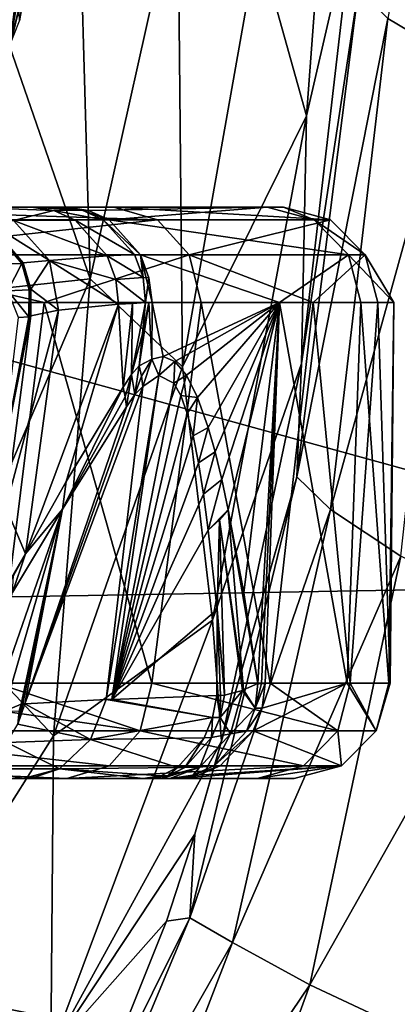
# Model space of a CAD drawing. Header units: millimetres. Extents: x -104 to 104, y -36 to 73.
# Tile 112 of 145: x 20 to 24, y -7 to 3. Entities that reach past the tile are written whole.
import ezdxf

# ---------------------------------------------------------------- set-up
doc = ezdxf.new("R2010")
doc.units = ezdxf.units.MM
doc.header["$LTSCALE"] = 33.374815
for name, color, linetype in [('108', 7, 'CONTINUOUS'), ('111', 7, 'CONTINUOUS'), ('112', 7, 'CONTINUOUS'), ('113', 7, 'CONTINUOUS'), ('12', 7, 'CONTINUOUS'), ('14', 7, 'CONTINUOUS'), ('15', 7, 'CONTINUOUS'), ('151', 7, 'CONTINUOUS'), ('16', 7, 'CONTINUOUS'), ('17', 7, 'CONTINUOUS'), ('18', 7, 'CONTINUOUS'), ('19', 7, 'CONTINUOUS'), ('20', 7, 'CONTINUOUS'), ('22', 7, 'CONTINUOUS'), ('24', 7, 'CONTINUOUS'), ('247', 7, 'CONTINUOUS'), ('249', 7, 'CONTINUOUS'), ('25', 7, 'CONTINUOUS'), ('255', 7, 'CONTINUOUS'), ('26', 7, 'CONTINUOUS'), ('266', 7, 'CONTINUOUS'), ('386', 7, 'CONTINUOUS'), ('68', 7, 'CONTINUOUS'), ('69', 7, 'CONTINUOUS'), ('7', 7, 'CONTINUOUS'), ('70', 7, 'CONTINUOUS'), ('71', 7, 'CONTINUOUS'), ('72', 7, 'CONTINUOUS'), ('73', 7, 'CONTINUOUS'), ('75', 7, 'CONTINUOUS')]:
    doc.layers.add(name, color=color, linetype=linetype)

msp = doc.modelspace()

# ---------------------------------------------------------------- linework, layer by layer
at = {"layer": '108', "color": 7, "linetype": 'CONTINUOUS', "true_color": 0xe6e6e6}
msp.add_3dface([(19.89, -3.999, -30.949), (20.073, -3.922, -31.48), (20.054, -3.998, -31.486), (19.89, -3.999, -30.949)], dxfattribs=at)
at = {"layer": '111', "color": 7, "linetype": 'CONTINUOUS', "true_color": 0xe6e6e6}
for points in [[(20.092, -3.921, -31.536), (20.111, -3.92, -31.591), (20.038, -4.133, -31.615), (20.092, -3.921, -31.536)], [(20.073, -3.922, -31.48), (20.092, -3.921, -31.536), (20.038, -4.133, -31.615), (20.073, -3.922, -31.48)], [(20.054, -3.998, -31.486), (20.073, -3.922, -31.48), (20.038, -4.133, -31.615), (20.054, -3.998, -31.486)]]:
    msp.add_3dface(points, dxfattribs=at)
at = {"layer": '112', "color": 7, "linetype": 'CONTINUOUS', "true_color": 0xe6e6e6}
for points in [[(20.038, -4.133, -31.615), (20.111, -3.92, -31.591), (20.803, -4.293, -33.666), (20.038, -4.133, -31.615)], [(20.111, -3.92, -31.591), (20.966, -3.876, -33.595), (20.803, -4.293, -33.666), (20.111, -3.92, -31.591)], [(20.803, -4.293, -33.666), (20.966, -3.876, -33.595), (22.085, -4.064, -35.427), (20.803, -4.293, -33.666)], [(20.966, -3.876, -33.595), (21.027, -3.873, -33.71), (22.085, -4.064, -35.427), (20.966, -3.876, -33.595)], [(21.027, -3.873, -33.71), (22.131, -3.832, -35.391), (22.085, -4.064, -35.427), (21.027, -3.873, -33.71)], [(19.923, -4.326, -31.653), (20.038, -4.133, -31.615), (20.803, -4.293, -33.666), (19.923, -4.326, -31.653)], [(21.996, -4.278, -35.498), (20.803, -4.293, -33.666), (22.085, -4.064, -35.427), (21.996, -4.278, -35.498)], [(19.595, -4.604, -31.766), (19.923, -4.326, -31.653), (20.478, -4.601, -33.835), (19.595, -4.604, -31.766)], [(20.478, -4.601, -33.835), (19.923, -4.326, -31.653), (20.803, -4.293, -33.666), (20.478, -4.601, -33.835)], [(20.478, -4.601, -33.835), (20.803, -4.293, -33.666), (21.718, -4.59, -35.718), (20.478, -4.601, -33.835)], [(21.718, -4.59, -35.718), (20.803, -4.293, -33.666), (21.996, -4.278, -35.498), (21.718, -4.59, -35.718)], [(20.093, -4.703, -34.053), (19.184, -4.703, -31.908), (19.595, -4.604, -31.766), (20.093, -4.703, -34.053)], [(20.093, -4.703, -34.053), (19.595, -4.604, -31.766), (20.478, -4.601, -33.835), (20.093, -4.703, -34.053)], [(20.17, -4.703, -34.197), (20.093, -4.703, -34.053), (20.478, -4.601, -33.835), (20.17, -4.703, -34.197)], [(21.356, -4.703, -36.006), (20.17, -4.703, -34.197), (20.478, -4.601, -33.835), (21.356, -4.703, -36.006)], [(21.541, -4.675, -35.859), (20.478, -4.601, -33.835), (21.718, -4.59, -35.718), (21.541, -4.675, -35.859)], [(21.356, -4.703, -36.006), (20.478, -4.601, -33.835), (21.541, -4.675, -35.859), (21.356, -4.703, -36.006)]]:
    msp.add_3dface(points, dxfattribs=at)
at = {"layer": '113', "color": 7, "linetype": 'CONTINUOUS', "true_color": 0xe6e6e6}
for points in [[(22.131, -3.832, -35.391), (22.164, -4.062, -35.525), (22.085, -4.064, -35.427), (22.131, -3.832, -35.391)], [(22.131, -3.832, -35.391), (22.17, -3.831, -35.44), (22.164, -4.062, -35.525), (22.131, -3.832, -35.391)], [(22.17, -3.831, -35.44), (22.21, -3.829, -35.489), (22.164, -4.062, -35.525), (22.17, -3.831, -35.44)], [(22.075, -4.275, -35.595), (21.996, -4.278, -35.498), (22.085, -4.064, -35.427), (22.075, -4.275, -35.595)], [(22.164, -4.062, -35.525), (22.075, -4.275, -35.595), (22.085, -4.064, -35.427), (22.164, -4.062, -35.525)], [(21.795, -4.589, -35.816), (21.718, -4.59, -35.718), (21.996, -4.278, -35.498), (21.795, -4.589, -35.816)], [(22.075, -4.275, -35.595), (21.795, -4.589, -35.816), (21.996, -4.278, -35.498), (22.075, -4.275, -35.595)], [(21.617, -4.675, -35.956), (21.541, -4.675, -35.859), (21.718, -4.59, -35.718), (21.617, -4.675, -35.956)], [(21.795, -4.589, -35.816), (21.617, -4.675, -35.956), (21.718, -4.59, -35.718), (21.795, -4.589, -35.816)], [(21.394, -4.703, -36.057), (21.356, -4.703, -36.006), (21.541, -4.675, -35.859), (21.394, -4.703, -36.057)], [(21.431, -4.703, -36.105), (21.394, -4.703, -36.057), (21.541, -4.675, -35.859), (21.431, -4.703, -36.105)], [(21.617, -4.675, -35.956), (21.431, -4.703, -36.105), (21.541, -4.675, -35.859), (21.617, -4.675, -35.956)]]:
    msp.add_3dface(points, dxfattribs=at)
at = {"layer": '12', "color": 7, "linetype": 'CONTINUOUS', "true_color": 0xe6e6e6}
for points in [[(17.465, 1.297, -59.252), (21.048, 1.297, -53.558), (9.992, 1.297, -58.039), (17.465, 1.297, -59.252)], [(9.992, 1.297, -58.039), (21.048, 1.297, -53.558), (13.753, 1.297, -54.278), (9.992, 1.297, -58.039)], [(20.178, 1.297, -33.157), (19.495, 1.297, -31.102), (13.753, 1.297, -34.294), (20.178, 1.297, -33.157)], [(20.332, 1.297, -33.495), (20.178, 1.297, -33.157), (13.753, 1.297, -34.294), (20.332, 1.297, -33.495)], [(20.484, 1.297, -33.812), (20.332, 1.297, -33.495), (13.753, 1.297, -34.294), (20.484, 1.297, -33.812)], [(20.52, 1.297, -33.889), (20.484, 1.297, -33.812), (13.753, 1.297, -34.294), (20.52, 1.297, -33.889)], [(20.552, 1.297, -33.961), (20.52, 1.297, -33.889), (13.753, 1.297, -34.294), (20.552, 1.297, -33.961)], [(16.168, 1.297, -39.032), (20.552, 1.297, -33.961), (13.753, 1.297, -34.294), (16.168, 1.297, -39.032)], [(13.753, 1.297, -54.278), (21.048, 1.297, -53.558), (16.168, 1.297, -49.54), (13.753, 1.297, -54.278)], [(22.66, 1.297, -40.345), (20.552, 1.297, -33.961), (16.168, 1.297, -39.032), (22.66, 1.297, -40.345)], [(17, 1.297, -44.286), (22.66, 1.297, -40.345), (16.168, 1.297, -39.032), (17, 1.297, -44.286)], [(21.048, 1.297, -53.558), (22.831, 1.297, -47.07), (16.168, 1.297, -49.54), (21.048, 1.297, -53.558)], [(16.168, 1.297, -49.54), (22.831, 1.297, -47.07), (17, 1.297, -44.286), (16.168, 1.297, -49.54)], [(22.831, 1.297, -47.07), (22.66, 1.297, -40.345), (17, 1.297, -44.286), (22.831, 1.297, -47.07)]]:
    msp.add_3dface(points, dxfattribs=at)
at = {"layer": '14', "color": 7, "linetype": 'CONTINUOUS', "true_color": 0xe6e6e6}
for points in [[(21.048, 1.297, -53.558), (17.465, 1.297, -59.252), (21.505, 1.163, -53.761), (21.048, 1.297, -53.558)], [(17.465, 1.297, -59.252), (17.844, 1.163, -59.577), (21.505, 1.163, -53.761), (17.465, 1.297, -59.252)], [(20.552, 1.297, -33.961), (22.66, 1.297, -40.345), (20.783, 1.262, -33.846), (20.552, 1.297, -33.961)], [(22.66, 1.297, -40.345), (20.999, 1.162, -33.738), (20.783, 1.262, -33.846), (22.66, 1.297, -40.345)], [(22.66, 1.297, -40.345), (23.153, 1.163, -40.264), (20.999, 1.162, -33.738), (22.66, 1.297, -40.345)], [(22.831, 1.297, -47.07), (21.048, 1.297, -53.558), (23.327, 1.163, -47.134), (22.831, 1.297, -47.07)], [(21.048, 1.297, -53.558), (21.505, 1.163, -53.761), (23.327, 1.163, -47.134), (21.048, 1.297, -53.558)], [(22.66, 1.297, -40.345), (22.831, 1.297, -47.07), (23.153, 1.163, -40.264), (22.66, 1.297, -40.345)], [(22.831, 1.297, -47.07), (23.327, 1.163, -47.134), (23.153, 1.163, -40.264), (22.831, 1.297, -47.07)], [(17.844, 1.163, -59.577), (18.124, 0.796, -59.814), (21.505, 1.163, -53.761), (17.844, 1.163, -59.577)], [(18.124, 0.796, -59.814), (21.841, 0.796, -53.907), (21.505, 1.163, -53.761), (18.124, 0.796, -59.814)], [(23.153, 1.163, -40.264), (23.514, 0.796, -40.201), (20.999, 1.162, -33.738), (23.153, 1.163, -40.264)], [(23.514, 0.796, -40.201), (21.327, 0.795, -33.573), (20.999, 1.162, -33.738), (23.514, 0.796, -40.201)], [(21.505, 1.163, -53.761), (21.841, 0.796, -53.907), (23.327, 1.163, -47.134), (21.505, 1.163, -53.761)], [(21.841, 0.796, -53.907), (23.691, 0.796, -47.178), (23.327, 1.163, -47.134), (21.841, 0.796, -53.907)], [(23.691, 0.796, -47.178), (23.514, 0.796, -40.201), (23.153, 1.163, -40.264), (23.691, 0.796, -47.178)], [(23.327, 1.163, -47.134), (23.691, 0.796, -47.178), (23.153, 1.163, -40.264), (23.327, 1.163, -47.134)], [(21.841, 0.796, -53.907), (18.124, 0.796, -59.814), (20.314, 0.296, -57.066), (21.841, 0.796, -53.907)], [(20.314, 0.296, -57.066), (18.124, 0.796, -59.814), (18.227, 0.296, -59.899), (20.314, 0.296, -57.066)], [(21.965, 0.296, -53.959), (21.841, 0.796, -53.907), (20.314, 0.296, -57.066), (21.965, 0.296, -53.959)], [(21.327, 0.795, -33.573), (23.514, 0.796, -40.201), (22.79, 0.296, -36.762), (21.327, 0.795, -33.573)], [(21.416, 0.553, -33.528), (21.327, 0.795, -33.573), (21.451, 0.296, -33.521), (21.416, 0.553, -33.528)], [(21.451, 0.296, -33.521), (21.327, 0.795, -33.573), (22.79, 0.296, -36.762), (21.451, 0.296, -33.521)], [(23.691, 0.796, -47.178), (21.841, 0.796, -53.907), (23.143, 0.296, -50.643), (23.691, 0.796, -47.178)], [(23.143, 0.296, -50.643), (21.841, 0.796, -53.907), (21.965, 0.296, -53.959), (23.143, 0.296, -50.643)], [(22.79, 0.296, -36.762), (23.514, 0.796, -40.201), (23.645, 0.296, -40.175), (22.79, 0.296, -36.762)], [(23.824, 0.296, -47.191), (23.691, 0.796, -47.178), (23.143, 0.296, -50.643), (23.824, 0.296, -47.191)], [(23.514, 0.796, -40.201), (23.691, 0.796, -47.178), (23.992, 0.296, -43.676), (23.514, 0.796, -40.201)], [(23.645, 0.296, -40.175), (23.514, 0.796, -40.201), (23.992, 0.296, -43.676), (23.645, 0.296, -40.175)], [(23.992, 0.296, -43.676), (23.691, 0.796, -47.178), (23.824, 0.296, -47.191), (23.992, 0.296, -43.676)]]:
    msp.add_3dface(points, dxfattribs=at)
at = {"layer": '15', "color": 7, "linetype": 'CONTINUOUS', "true_color": 0xe6e6e6}
for points in [[(20.484, 1.297, -33.812), (20.52, 1.297, -33.889), (20.715, 1.263, -33.701), (20.484, 1.297, -33.812)], [(20.52, 1.297, -33.889), (20.552, 1.297, -33.961), (20.783, 1.262, -33.846), (20.52, 1.297, -33.889)], [(20.52, 1.297, -33.889), (20.783, 1.262, -33.846), (20.715, 1.263, -33.701), (20.52, 1.297, -33.889)], [(20.783, 1.262, -33.846), (20.999, 1.162, -33.738), (20.715, 1.263, -33.701), (20.783, 1.262, -33.846)], [(20.715, 1.263, -33.701), (20.999, 1.162, -33.738), (20.934, 1.163, -33.596), (20.715, 1.263, -33.701)], [(20.999, 1.162, -33.738), (21.327, 0.795, -33.573), (20.934, 1.163, -33.596), (20.999, 1.162, -33.738)], [(20.934, 1.163, -33.596), (21.327, 0.795, -33.573), (21.265, 0.8, -33.438), (20.934, 1.163, -33.596)], [(21.265, 0.8, -33.438), (21.327, 0.795, -33.573), (21.357, 0.556, -33.395), (21.265, 0.8, -33.438)], [(21.327, 0.795, -33.573), (21.416, 0.553, -33.528), (21.357, 0.556, -33.395), (21.327, 0.795, -33.573)], [(21.357, 0.556, -33.395), (21.416, 0.553, -33.528), (21.381, 0.295, -33.384), (21.357, 0.556, -33.395)], [(21.416, 0.553, -33.528), (21.451, 0.296, -33.521), (21.381, 0.295, -33.384), (21.416, 0.553, -33.528)], [(21.381, 0.295, -33.384), (21.451, 0.296, -33.521), (21.417, 0.295, -33.455), (21.381, 0.295, -33.384)]]:
    msp.add_3dface(points, dxfattribs=at)
at = {"layer": '151', "color": 7, "linetype": 'CONTINUOUS', "true_color": 0xe6e6e6}
msp.add_3dface([(20.055, 3.253, -14.838), (19.934, 6.3, -3.825), (20.147, 3.768, -15.83), (20.055, 3.253, -14.838)], dxfattribs=at)
at = {"layer": '16', "color": 7, "linetype": 'CONTINUOUS', "true_color": 0xe6e6e6}
for points in [[(20.178, 1.297, -33.157), (20.332, 1.297, -33.495), (20.715, 1.263, -33.701), (20.178, 1.297, -33.157)], [(20.178, 1.297, -33.157), (20.715, 1.263, -33.701), (20.417, 1.262, -33.053), (20.178, 1.297, -33.157)], [(20.332, 1.297, -33.495), (20.484, 1.297, -33.812), (20.715, 1.263, -33.701), (20.332, 1.297, -33.495)], [(20.715, 1.263, -33.701), (20.934, 1.163, -33.596), (20.417, 1.262, -33.053), (20.715, 1.263, -33.701)], [(20.417, 1.262, -33.053), (20.934, 1.163, -33.596), (20.642, 1.159, -32.956), (20.417, 1.262, -33.053)], [(20.934, 1.163, -33.596), (21.265, 0.8, -33.438), (20.642, 1.159, -32.956), (20.934, 1.163, -33.596)], [(20.642, 1.159, -32.956), (21.265, 0.8, -33.438), (20.979, 0.784, -32.809), (20.642, 1.159, -32.956)], [(21.265, 0.8, -33.438), (21.357, 0.556, -33.395), (20.979, 0.784, -32.809), (21.265, 0.8, -33.438)], [(20.979, 0.784, -32.809), (21.357, 0.556, -33.395), (21.068, 0.537, -32.77), (20.979, 0.784, -32.809)], [(21.357, 0.556, -33.395), (21.381, 0.295, -33.384), (21.068, 0.537, -32.77), (21.357, 0.556, -33.395)], [(21.381, 0.295, -33.384), (21.095, 0.276, -32.758), (21.068, 0.537, -32.77), (21.381, 0.295, -33.384)], [(21.095, 0.276, -32.758), (21.381, 0.295, -33.384), (21.243, 0.283, -33.084), (21.095, 0.276, -32.758)]]:
    msp.add_3dface(points, dxfattribs=at)
at = {"layer": '17', "color": 7, "linetype": 'CONTINUOUS', "true_color": 0xe6e6e6}
for points in [[(19.495, 1.297, -31.102), (20.178, 1.297, -33.157), (20.417, 1.262, -33.053), (19.495, 1.297, -31.102)], [(19.495, 1.297, -31.102), (20.417, 1.262, -33.053), (19.993, 1.156, -30.987), (19.495, 1.297, -31.102)], [(20.417, 1.262, -33.053), (20.642, 1.159, -32.956), (19.993, 1.156, -30.987), (20.417, 1.262, -33.053)], [(19.993, 1.156, -30.987), (20.37, 0.735, -30.899), (19.727, 1.138, -28.932), (19.993, 1.156, -30.987)], [(19.727, 1.138, -28.932), (20.37, 0.735, -30.899), (20.096, 0.71, -28.903), (19.727, 1.138, -28.932)], [(20.642, 1.159, -32.956), (20.979, 0.784, -32.809), (19.993, 1.156, -30.987), (20.642, 1.159, -32.956)], [(20.979, 0.784, -32.809), (20.37, 0.735, -30.899), (19.993, 1.156, -30.987), (20.979, 0.784, -32.809)], [(20.096, 0.71, -28.903), (20.37, 0.735, -30.899), (20.175, 0.436, -28.897), (20.096, 0.71, -28.903)], [(20.37, 0.735, -30.899), (20.466, 0.214, -30.875), (20.175, 0.436, -28.897), (20.37, 0.735, -30.899)], [(20.979, 0.784, -32.809), (21.068, 0.537, -32.77), (20.37, 0.735, -30.899), (20.979, 0.784, -32.809)], [(21.068, 0.537, -32.77), (21.095, 0.276, -32.758), (20.37, 0.735, -30.899), (21.068, 0.537, -32.77)], [(21.095, 0.276, -32.758), (20.466, 0.214, -30.875), (20.37, 0.735, -30.899), (21.095, 0.276, -32.758)], [(20.466, 0.214, -30.875), (20.175, 0.153, -28.897), (20.175, 0.436, -28.897), (20.466, 0.214, -30.875)]]:
    msp.add_3dface(points, dxfattribs=at)
at = {"layer": '18', "color": 7, "linetype": 'CONTINUOUS', "true_color": 0xe6e6e6}
for points in [[(19.727, 1.138, -28.932), (20.096, 0.71, -28.903), (19.719, 1.136, -28.773), (19.727, 1.138, -28.932)], [(19.719, 1.136, -28.773), (20.096, 0.71, -28.903), (20.087, 0.705, -28.752), (19.719, 1.136, -28.773)], [(20.096, 0.71, -28.903), (20.175, 0.436, -28.897), (20.087, 0.705, -28.752), (20.096, 0.71, -28.903)], [(20.087, 0.705, -28.752), (20.175, 0.436, -28.897), (20.165, 0.43, -28.748), (20.087, 0.705, -28.752)], [(20.162, 0.147, -28.748), (20.165, 0.43, -28.748), (20.168, 0.15, -28.82), (20.162, 0.147, -28.748)], [(20.175, 0.436, -28.897), (20.175, 0.153, -28.897), (20.165, 0.43, -28.748), (20.175, 0.436, -28.897)], [(20.165, 0.43, -28.748), (20.175, 0.153, -28.897), (20.168, 0.15, -28.82), (20.165, 0.43, -28.748)]]:
    msp.add_3dface(points, dxfattribs=at)
at = {"layer": '19', "color": 7, "linetype": 'CONTINUOUS', "true_color": 0xe6e6e6}
for points in [[(19.712, 1.135, -28.612), (19.719, 1.136, -28.773), (20.081, 0.703, -28.598), (19.712, 1.135, -28.612)], [(19.719, 1.136, -28.773), (20.087, 0.705, -28.752), (20.081, 0.703, -28.598), (19.719, 1.136, -28.773)], [(20.081, 0.703, -28.598), (20.087, 0.705, -28.752), (20.159, 0.427, -28.595), (20.081, 0.703, -28.598)], [(20.087, 0.705, -28.752), (20.165, 0.43, -28.748), (20.159, 0.427, -28.595), (20.087, 0.705, -28.752)], [(20.158, 0.145, -28.671), (20.155, 0.143, -28.595), (20.165, 0.43, -28.748), (20.158, 0.145, -28.671)], [(20.165, 0.43, -28.748), (20.155, 0.143, -28.595), (20.159, 0.427, -28.595), (20.165, 0.43, -28.748)], [(20.162, 0.147, -28.748), (20.158, 0.145, -28.671), (20.165, 0.43, -28.748), (20.162, 0.147, -28.748)]]:
    msp.add_3dface(points, dxfattribs=at)
at = {"layer": '20', "color": 7, "linetype": 'CONTINUOUS', "true_color": 0xe6e6e6}
for points in [[(19.712, 1.135, -28.612), (20.081, 0.703, -28.598), (19.857, 0.696, -23.029), (19.712, 1.135, -28.612)], [(19.857, 0.696, -23.029), (20.081, 0.703, -28.598), (19.933, 0.416, -23.02), (19.857, 0.696, -23.029)], [(20.081, 0.703, -28.598), (20.159, 0.427, -28.595), (19.933, 0.416, -23.02), (20.081, 0.703, -28.598)], [(20.159, 0.427, -28.595), (20.155, 0.143, -28.595), (19.933, 0.416, -23.02), (20.159, 0.427, -28.595)], [(20.155, 0.143, -28.595), (20.044, 0.136, -25.859), (19.933, 0.416, -23.02), (20.155, 0.143, -28.595)]]:
    msp.add_3dface(points, dxfattribs=at)
at = {"layer": '22', "color": 7, "linetype": 'CONTINUOUS', "true_color": 0xe6e6e6}
for points in [[(20.175, 0.153, -28.897), (20.466, 0.214, -30.875), (19.913, -1.855, -29.312), (20.175, 0.153, -28.897)], [(19.913, -1.855, -29.312), (20.466, 0.214, -30.875), (20.118, -2.345, -30.476), (19.913, -1.855, -29.312)], [(20.466, 0.214, -30.875), (21.095, 0.276, -32.758), (20.118, -2.345, -30.476), (20.466, 0.214, -30.875)], [(20.118, -2.345, -30.476), (21.095, 0.276, -32.758), (20.548, -1.585, -31.583), (20.118, -2.345, -30.476)], [(20.548, -1.585, -31.583), (21.095, 0.276, -32.758), (21.145, -0.594, -32.903), (20.548, -1.585, -31.583)], [(21.095, 0.276, -32.758), (21.243, 0.283, -33.084), (21.145, -0.594, -32.903), (21.095, 0.276, -32.758)], [(21.145, -0.594, -32.903), (21.243, 0.283, -33.084), (21.235, -0.463, -33.083), (21.145, -0.594, -32.903)], [(21.243, 0.283, -33.084), (21.381, 0.295, -33.384), (21.235, -0.463, -33.083), (21.243, 0.283, -33.084)], [(21.235, -0.463, -33.083), (21.381, 0.295, -33.384), (21.349, -0.036, -33.32), (21.235, -0.463, -33.083)], [(20.175, 0.153, -28.897), (19.858, -1.428, -28.101), (20.168, 0.15, -28.82), (20.175, 0.153, -28.897)], [(19.858, -1.428, -28.101), (20.175, 0.153, -28.897), (19.913, -1.855, -29.312), (19.858, -1.428, -28.101)], [(19.858, -1.428, -28.101), (20.162, 0.147, -28.748), (20.168, 0.15, -28.82), (19.858, -1.428, -28.101)], [(21.314, -0.371, -33.254), (21.235, -0.463, -33.083), (21.349, -0.036, -33.32), (21.314, -0.371, -33.254)], [(19.913, -1.855, -29.312), (20.118, -2.345, -30.476), (19.729, -3.009, -29.281), (19.913, -1.855, -29.312)], [(19.729, -3.009, -29.281), (20.118, -2.345, -30.476), (19.991, -2.574, -30.115), (19.729, -3.009, -29.281)]]:
    msp.add_3dface(points, dxfattribs=at)
at = {"layer": '24', "color": 7, "linetype": 'CONTINUOUS', "true_color": 0xe6e6e6}
for points in [[(20.548, -1.585, -31.583), (21.145, -0.594, -32.903), (20.507, -1.875, -31.56), (20.548, -1.585, -31.583)], [(21.145, -0.594, -32.903), (21.166, -0.697, -32.956), (20.507, -1.875, -31.56), (21.145, -0.594, -32.903)], [(21.166, -0.697, -32.956), (21.18, -0.8, -33.012), (20.507, -1.875, -31.56), (21.166, -0.697, -32.956)], [(20.118, -2.345, -30.476), (20.548, -1.585, -31.583), (20.507, -1.875, -31.56), (20.118, -2.345, -30.476)], [(19.983, -2.752, -30.2), (20.118, -2.345, -30.476), (20.507, -1.875, -31.56), (19.983, -2.752, -30.2)], [(19.991, -2.574, -30.115), (20.118, -2.345, -30.476), (19.983, -2.752, -30.2), (19.991, -2.574, -30.115)]]:
    msp.add_3dface(points, dxfattribs=at)
at = {"layer": '247', "color": 7, "linetype": 'CONTINUOUS', "true_color": 0xe6e6e6}
for points in [[(20.466, 7.127, 41.553), (19.976, 6.762, 45.659), (19.49, 2.901, 41.12), (20.466, 7.127, 41.553)], [(19.955, 2.979, 37.262), (20.466, 7.127, 41.553), (19.49, 2.901, 41.12), (19.955, 2.979, 37.262)], [(20.649, 5.838, 37.262), (20.466, 7.127, 41.553), (19.955, 2.979, 37.262), (20.649, 5.838, 37.262)]]:
    msp.add_3dface(points, dxfattribs=at)
at = {"layer": '249', "color": 7, "linetype": 'CONTINUOUS', "true_color": 0xe6e6e6}
for points in [[(23.521, 8.256, -17.752), (22.56, 4.084, 0.906), (23.073, 2.254, -17.923), (23.521, 8.256, -17.752)], [(23.521, 8.256, -17.752), (23.073, 2.254, -17.923), (23.573, 4.423, -26.081), (23.521, 8.256, -17.752)], [(20.649, 5.838, 37.262), (19.955, 2.979, 37.262), (20.799, 0.543, 19.827), (20.649, 5.838, 37.262)], [(21.722, 4.669, 19.633), (20.649, 5.838, 37.262), (20.799, 0.543, 19.827), (21.722, 4.669, 19.633)], [(21.771, -0.38, 0.931), (21.722, 4.669, 19.633), (20.799, 0.543, 19.827), (21.771, -0.38, 0.931)], [(21.771, -0.38, 0.931), (22.56, 4.084, 0.906), (21.722, 4.669, 19.633), (21.771, -0.38, 0.931)], [(23.573, 4.423, -26.081), (23.073, 2.254, -17.923), (23.02, -0.346, -26.179), (23.573, 4.423, -26.081)], [(22.56, 4.084, 0.906), (21.771, -0.38, 0.931), (23.073, 2.254, -17.923), (22.56, 4.084, 0.906)], [(19.955, 2.979, 37.262), (18.982, 0.348, 37.262), (20.799, 0.543, 19.827), (19.955, 2.979, 37.262)], [(23.073, 2.254, -17.923), (21.771, -0.38, 0.931), (22.086, -3.041, -18.137), (23.073, 2.254, -17.923)], [(23.073, 2.254, -17.923), (22.086, -3.041, -18.137), (23.02, -0.346, -26.179), (23.073, 2.254, -17.923)], [(20.799, 0.543, 19.827), (18.982, 0.348, 37.262), (19.263, -3.04, 20.009), (20.799, 0.543, 19.827)], [(20.413, -4.257, 0.942), (20.799, 0.543, 19.827), (19.263, -3.04, 20.009), (20.413, -4.257, 0.942)], [(20.413, -4.257, 0.942), (21.771, -0.38, 0.931), (20.799, 0.543, 19.827), (20.413, -4.257, 0.942)], [(21.771, -0.38, 0.931), (20.413, -4.257, 0.942), (22.086, -3.041, -18.137), (21.771, -0.38, 0.931)], [(23.02, -0.346, -26.179), (22.086, -3.041, -18.137), (22.18, -4.313, -26.39), (23.02, -0.346, -26.179)], [(18.382, -7.47, 0.942), (20.413, -4.257, 0.942), (19.263, -3.04, 20.009), (18.382, -7.47, 0.942)], [(22.086, -3.041, -18.137), (20.413, -4.257, 0.942), (20.385, -7.573, -18.372), (22.086, -3.041, -18.137)], [(22.086, -3.041, -18.137), (20.385, -7.573, -18.372), (22.18, -4.313, -26.39), (22.086, -3.041, -18.137)], [(20.413, -4.257, 0.942), (18.382, -7.47, 0.942), (20.385, -7.573, -18.372), (20.413, -4.257, 0.942)], [(22.18, -4.313, -26.39), (20.385, -7.573, -18.372), (21.899, -5.288, -26.474), (22.18, -4.313, -26.39)], [(21.899, -5.288, -26.474), (20.385, -7.573, -18.372), (21.601, -6.204, -26.569), (21.899, -5.288, -26.474)], [(21.601, -6.204, -26.569), (20.385, -7.573, -18.372), (20.665, -8.538, -26.913), (21.601, -6.204, -26.569)]]:
    msp.add_3dface(points, dxfattribs=at)
at = {"layer": '25', "color": 7, "linetype": 'CONTINUOUS', "true_color": 0xe6e6e6}
for points in [[(21.235, -0.463, -33.083), (21.314, -0.371, -33.254), (21.268, -0.671, -33.182), (21.235, -0.463, -33.083)], [(21.268, -0.671, -33.182), (21.314, -0.371, -33.254), (21.339, -0.478, -33.298), (21.268, -0.671, -33.182)], [(21.145, -0.594, -32.903), (21.235, -0.463, -33.083), (21.166, -0.697, -32.956), (21.145, -0.594, -32.903)], [(21.235, -0.463, -33.083), (21.18, -0.8, -33.012), (21.166, -0.697, -32.956), (21.235, -0.463, -33.083)], [(21.18, -0.8, -33.012), (21.235, -0.463, -33.083), (21.268, -0.671, -33.182), (21.18, -0.8, -33.012)], [(21.352, -0.589, -33.351), (21.268, -0.671, -33.182), (21.339, -0.478, -33.298), (21.352, -0.589, -33.351)]]:
    msp.add_3dface(points, dxfattribs=at)
at = {"layer": '255', "color": 7, "linetype": 'CONTINUOUS', "true_color": 0xe6e6e6}
for points in [[(24.637, 2.855, -32.659), (24.9, 8.682, -32.819), (23.927, 3.275, -30.471), (24.637, 2.855, -32.659)], [(23.573, 4.423, -26.081), (23.02, -0.346, -26.179), (23.621, 3.594, -28.208), (23.573, 4.423, -26.081)], [(23.02, -0.346, -26.179), (22.973, -1.538, -28.204), (23.621, 3.594, -28.208), (23.02, -0.346, -26.179)], [(22.973, -1.538, -28.204), (23.927, 3.275, -30.471), (23.621, 3.594, -28.208), (22.973, -1.538, -28.204)], [(23.324, -1.878, -30.365), (23.927, 3.275, -30.471), (22.973, -1.538, -28.204), (23.324, -1.878, -30.365)], [(23.324, -1.878, -30.365), (24.637, 2.855, -32.659), (23.927, 3.275, -30.471), (23.324, -1.878, -30.365)], [(24.065, -2.37, -32.496), (24.637, 2.855, -32.659), (23.324, -1.878, -30.365), (24.065, -2.37, -32.496)], [(23.02, -0.346, -26.179), (22.18, -4.313, -26.39), (22.973, -1.538, -28.204), (23.02, -0.346, -26.179)], [(21.899, -5.288, -26.474), (21.845, -6.168, -28.377), (22.973, -1.538, -28.204), (21.899, -5.288, -26.474)], [(21.845, -6.168, -28.377), (23.324, -1.878, -30.365), (22.973, -1.538, -28.204), (21.845, -6.168, -28.377)], [(22.18, -4.313, -26.39), (21.899, -5.288, -26.474), (22.973, -1.538, -28.204), (22.18, -4.313, -26.39)], [(22.297, -6.425, -30.393), (23.324, -1.878, -30.365), (21.845, -6.168, -28.377), (22.297, -6.425, -30.393)], [(22.297, -6.425, -30.393), (24.065, -2.37, -32.496), (23.324, -1.878, -30.365), (22.297, -6.425, -30.393)], [(23.109, -6.872, -32.42), (24.065, -2.37, -32.496), (22.297, -6.425, -30.393), (23.109, -6.872, -32.42)], [(23.109, -6.872, -32.42), (25.313, -2.969, -34.294), (24.065, -2.37, -32.496), (23.109, -6.872, -32.42)], [(24.369, -7.461, -34.175), (25.313, -2.969, -34.294), (23.109, -6.872, -32.42), (24.369, -7.461, -34.175)], [(21.899, -5.288, -26.474), (21.601, -6.204, -26.569), (21.845, -6.168, -28.377), (21.899, -5.288, -26.474)], [(20.665, -8.538, -26.913), (20.19, -10.127, -28.889), (21.845, -6.168, -28.377), (20.665, -8.538, -26.913)], [(20.19, -10.127, -28.889), (22.297, -6.425, -30.393), (21.845, -6.168, -28.377), (20.19, -10.127, -28.889)], [(21.601, -6.204, -26.569), (20.665, -8.538, -26.913), (21.845, -6.168, -28.377), (21.601, -6.204, -26.569)], [(20.818, -10.262, -30.695), (22.297, -6.425, -30.393), (20.19, -10.127, -28.889), (20.818, -10.262, -30.695)], [(20.818, -10.262, -30.695), (23.109, -6.872, -32.42), (22.297, -6.425, -30.393), (20.818, -10.262, -30.695)], [(21.751, -10.613, -32.547), (23.109, -6.872, -32.42), (20.818, -10.262, -30.695), (21.751, -10.613, -32.547)], [(21.751, -10.613, -32.547), (24.369, -7.461, -34.175), (23.109, -6.872, -32.42), (21.751, -10.613, -32.547)]]:
    msp.add_3dface(points, dxfattribs=at)
at = {"layer": '26', "color": 7, "linetype": 'CONTINUOUS', "true_color": 0xe6e6e6}
for points in [[(20.966, -3.876, -33.595), (21.352, -0.589, -33.351), (21.521, -0.473, -33.686), (20.966, -3.876, -33.595)], [(21.027, -3.873, -33.71), (20.966, -3.876, -33.595), (21.521, -0.473, -33.686), (21.027, -3.873, -33.71)], [(21.678, -0.551, -34.014), (21.027, -3.873, -33.71), (21.521, -0.473, -33.686), (21.678, -0.551, -34.014)], [(21.268, -0.671, -33.182), (21.352, -0.589, -33.351), (20.111, -3.92, -31.591), (21.268, -0.671, -33.182)], [(20.111, -3.92, -31.591), (21.352, -0.589, -33.351), (20.966, -3.876, -33.595), (20.111, -3.92, -31.591)], [(21.751, -0.683, -34.175), (21.027, -3.873, -33.71), (21.678, -0.551, -34.014), (21.751, -0.683, -34.175)], [(21.18, -0.8, -33.012), (21.268, -0.671, -33.182), (20.111, -3.92, -31.591), (21.18, -0.8, -33.012)], [(21.817, -0.87, -34.33), (21.027, -3.873, -33.71), (21.751, -0.683, -34.175), (21.817, -0.87, -34.33)], [(20.507, -1.875, -31.56), (21.18, -0.8, -33.012), (20.111, -3.92, -31.591), (20.507, -1.875, -31.56)], [(21.88, -1.105, -34.483), (21.027, -3.873, -33.71), (21.817, -0.87, -34.33), (21.88, -1.105, -34.483)], [(21.938, -1.389, -34.631), (21.027, -3.873, -33.71), (21.88, -1.105, -34.483), (21.938, -1.389, -34.631)], [(21.991, -1.72, -34.777), (21.027, -3.873, -33.71), (21.938, -1.389, -34.631), (21.991, -1.72, -34.777)], [(22.041, -2.096, -34.921), (21.027, -3.873, -33.71), (21.991, -1.72, -34.777), (22.041, -2.096, -34.921)], [(19.983, -2.752, -30.2), (20.507, -1.875, -31.56), (19.695, -4.207, -30.437), (19.983, -2.752, -30.2)], [(19.695, -4.207, -30.437), (20.507, -1.875, -31.56), (19.89, -3.999, -30.949), (19.695, -4.207, -30.437)], [(19.89, -3.999, -30.949), (20.507, -1.875, -31.56), (20.073, -3.922, -31.48), (19.89, -3.999, -30.949)], [(20.073, -3.922, -31.48), (20.507, -1.875, -31.56), (20.092, -3.921, -31.536), (20.073, -3.922, -31.48)], [(20.092, -3.921, -31.536), (20.507, -1.875, -31.56), (20.111, -3.92, -31.591), (20.092, -3.921, -31.536)], [(22.134, -2.93, -35.212), (21.027, -3.873, -33.71), (22.041, -2.096, -34.921), (22.134, -2.93, -35.212)], [(22.131, -3.832, -35.391), (21.027, -3.873, -33.71), (22.134, -2.93, -35.212), (22.131, -3.832, -35.391)], [(22.17, -3.831, -35.44), (22.131, -3.832, -35.391), (22.134, -2.93, -35.212), (22.17, -3.831, -35.44)], [(22.21, -3.829, -35.489), (22.17, -3.831, -35.44), (22.134, -2.93, -35.212), (22.21, -3.829, -35.489)]]:
    msp.add_3dface(points, dxfattribs=at)
at = {"layer": '266', "color": 7, "linetype": 'CONTINUOUS', "true_color": 0xe6e6e6}
for points in [[(28.441, 5.291, -68.079), (28.441, -2.648, -68.042), (0, 5.182, -68.077), (28.441, 5.291, -68.079)], [(0, 5.182, -68.077), (28.441, -2.648, -68.042), (0, -3.142, -68.033), (0, 5.182, -68.077)], [(28.441, -2.648, -68.042), (28.441, -8.825, -67.937), (0, -3.142, -68.033), (28.441, -2.648, -68.042)], [(0, -3.142, -68.033), (28.441, -8.825, -67.937), (0, -9.31, -67.925), (0, -3.142, -68.033)]]:
    msp.add_3dface(points, dxfattribs=at)
at = {"layer": '386', "color": 7, "linetype": 'CONTINUOUS', "true_color": 0xe6e6e6}
for points in [[(20.055, 3.253, -14.838), (20.147, 3.768, -15.83), (19.949, 2.987, -15.196), (20.055, 3.253, -14.838)], [(19.949, 2.987, -15.196), (20.147, 3.768, -15.83), (20.042, 3.512, -16.218), (19.949, 2.987, -15.196)]]:
    msp.add_3dface(points, dxfattribs=at)
at = {"layer": '68', "color": 7, "linetype": 'CONTINUOUS', "true_color": 0xe6e6e6}
for points in [[(20.314, 0.296, -57.066), (18.227, 0.296, -59.899), (19.815, -3.704, -57.827), (20.314, 0.296, -57.066)], [(21.447, -3.704, -55.058), (20.314, 0.296, -57.066), (19.815, -3.704, -57.827), (21.447, -3.704, -55.058)], [(21.965, 0.296, -53.959), (20.314, 0.296, -57.066), (21.447, -3.704, -55.058), (21.965, 0.296, -53.959)], [(21.417, 0.295, -33.455), (21.314, -0.371, -33.254), (21.349, -0.036, -33.32), (21.417, 0.295, -33.455)], [(21.314, -0.371, -33.254), (21.417, 0.295, -33.455), (21.446, -0.302, -33.513), (21.314, -0.371, -33.254)], [(21.381, 0.295, -33.384), (21.417, 0.295, -33.455), (21.349, -0.036, -33.32), (21.381, 0.295, -33.384)], [(21.417, 0.295, -33.455), (21.451, 0.296, -33.521), (21.446, -0.302, -33.513), (21.417, 0.295, -33.455)], [(21.446, -0.302, -33.513), (21.451, 0.296, -33.521), (21.567, -0.273, -33.757), (21.446, -0.302, -33.513)], [(22.693, -3.704, -52.097), (21.965, 0.296, -53.959), (21.447, -3.704, -55.058), (22.693, -3.704, -52.097)], [(21.451, 0.296, -33.521), (22.79, 0.296, -36.762), (21.567, -0.273, -33.757), (21.451, 0.296, -33.521)], [(21.567, -0.273, -33.757), (22.79, 0.296, -36.762), (21.69, -0.326, -34.013), (21.567, -0.273, -33.757)], [(21.69, -0.326, -34.013), (22.79, 0.296, -36.762), (21.81, -0.468, -34.27), (21.69, -0.326, -34.013)], [(21.81, -0.468, -34.27), (22.79, 0.296, -36.762), (21.927, -0.702, -34.528), (21.81, -0.468, -34.27)], [(21.927, -0.702, -34.528), (22.79, 0.296, -36.762), (22.04, -1.018, -34.786), (21.927, -0.702, -34.528)], [(23.143, 0.296, -50.643), (21.965, 0.296, -53.959), (22.693, -3.704, -52.097), (23.143, 0.296, -50.643)], [(22.04, -1.018, -34.786), (22.79, 0.296, -36.762), (22.112, -1.273, -34.955), (22.04, -1.018, -34.786)], [(22.112, -1.273, -34.955), (22.79, 0.296, -36.762), (22.182, -1.563, -35.123), (22.112, -1.273, -34.955)], [(22.182, -1.563, -35.123), (22.79, 0.296, -36.762), (22.25, -1.884, -35.29), (22.182, -1.563, -35.123)], [(22.25, -1.884, -35.29), (22.79, 0.296, -36.762), (22.413, -2.755, -35.704), (22.25, -1.884, -35.29)], [(22.413, -2.755, -35.704), (22.79, 0.296, -36.762), (22.563, -3.707, -36.105), (22.413, -2.755, -35.704)], [(22.563, -3.707, -36.105), (22.79, 0.296, -36.762), (22.6, -3.706, -36.209), (22.563, -3.707, -36.105)], [(22.6, -3.706, -36.209), (22.79, 0.296, -36.762), (22.638, -3.705, -36.317), (22.6, -3.706, -36.209)], [(22.638, -3.705, -36.317), (22.79, 0.296, -36.762), (23.5, -3.704, -39.413), (22.638, -3.705, -36.317)], [(23.533, -3.704, -48.995), (23.143, 0.296, -50.643), (22.693, -3.704, -52.097), (23.533, -3.704, -48.995)], [(22.79, 0.296, -36.762), (23.645, 0.296, -40.175), (23.5, -3.704, -39.413), (22.79, 0.296, -36.762)], [(23.824, 0.296, -47.191), (23.143, 0.296, -50.643), (23.533, -3.704, -48.995), (23.824, 0.296, -47.191)], [(23.5, -3.704, -39.413), (23.645, 0.296, -40.175), (23.94, -3.704, -42.596), (23.5, -3.704, -39.413)], [(23.952, -3.704, -45.809), (23.824, 0.296, -47.191), (23.533, -3.704, -48.995), (23.952, -3.704, -45.809)], [(23.645, 0.296, -40.175), (23.992, 0.296, -43.676), (23.94, -3.704, -42.596), (23.645, 0.296, -40.175)], [(23.992, 0.296, -43.676), (23.824, 0.296, -47.191), (23.952, -3.704, -45.809), (23.992, 0.296, -43.676)], [(23.94, -3.704, -42.596), (23.992, 0.296, -43.676), (23.952, -3.704, -45.809), (23.94, -3.704, -42.596)]]:
    msp.add_3dface(points, dxfattribs=at)
at = {"layer": '69', "color": 7, "linetype": 'CONTINUOUS', "true_color": 0xe6e6e6}
for points in [[(21.339, -0.478, -33.298), (21.314, -0.371, -33.254), (21.446, -0.302, -33.513), (21.339, -0.478, -33.298)], [(21.352, -0.589, -33.351), (21.339, -0.478, -33.298), (21.446, -0.302, -33.513), (21.352, -0.589, -33.351)], [(21.521, -0.473, -33.686), (21.352, -0.589, -33.351), (21.446, -0.302, -33.513), (21.521, -0.473, -33.686)], [(21.521, -0.473, -33.686), (21.446, -0.302, -33.513), (21.567, -0.273, -33.757), (21.521, -0.473, -33.686)], [(21.521, -0.473, -33.686), (21.567, -0.273, -33.757), (21.69, -0.326, -34.013), (21.521, -0.473, -33.686)], [(21.678, -0.551, -34.014), (21.521, -0.473, -33.686), (21.69, -0.326, -34.013), (21.678, -0.551, -34.014)], [(21.678, -0.551, -34.014), (21.69, -0.326, -34.013), (21.81, -0.468, -34.27), (21.678, -0.551, -34.014)], [(21.751, -0.683, -34.175), (21.678, -0.551, -34.014), (21.81, -0.468, -34.27), (21.751, -0.683, -34.175)], [(21.751, -0.683, -34.175), (21.81, -0.468, -34.27), (21.927, -0.702, -34.528), (21.751, -0.683, -34.175)], [(21.817, -0.87, -34.33), (21.751, -0.683, -34.175), (21.927, -0.702, -34.528), (21.817, -0.87, -34.33)], [(21.88, -1.105, -34.483), (21.817, -0.87, -34.33), (21.927, -0.702, -34.528), (21.88, -1.105, -34.483)], [(21.88, -1.105, -34.483), (21.927, -0.702, -34.528), (22.04, -1.018, -34.786), (21.88, -1.105, -34.483)], [(21.938, -1.389, -34.631), (21.88, -1.105, -34.483), (22.04, -1.018, -34.786), (21.938, -1.389, -34.631)], [(21.938, -1.389, -34.631), (22.04, -1.018, -34.786), (22.112, -1.273, -34.955), (21.938, -1.389, -34.631)], [(21.991, -1.72, -34.777), (21.938, -1.389, -34.631), (22.112, -1.273, -34.955), (21.991, -1.72, -34.777)], [(21.991, -1.72, -34.777), (22.112, -1.273, -34.955), (22.182, -1.563, -35.123), (21.991, -1.72, -34.777)], [(22.041, -2.096, -34.921), (21.991, -1.72, -34.777), (22.182, -1.563, -35.123), (22.041, -2.096, -34.921)], [(22.041, -2.096, -34.921), (22.182, -1.563, -35.123), (22.25, -1.884, -35.29), (22.041, -2.096, -34.921)], [(22.041, -2.096, -34.921), (22.25, -1.884, -35.29), (22.158, -1.989, -35.099), (22.041, -2.096, -34.921)]]:
    msp.add_3dface(points, dxfattribs=at)
at = {"layer": '7', "color": 7, "linetype": 'CONTINUOUS', "true_color": 0xe6e6e6}
for points in [[(20.162, 0.147, -28.748), (19.858, -1.428, -28.101), (20.158, 0.145, -28.671), (20.162, 0.147, -28.748)], [(20.158, 0.145, -28.671), (19.858, -1.428, -28.101), (20.155, 0.143, -28.595), (20.158, 0.145, -28.671)], [(20.155, 0.143, -28.595), (19.858, -1.428, -28.101), (20.044, 0.136, -25.859), (20.155, 0.143, -28.595)]]:
    msp.add_3dface(points, dxfattribs=at)
at = {"layer": '70', "color": 7, "linetype": 'CONTINUOUS', "true_color": 0xe6e6e6}
for points in [[(22.158, -1.989, -35.099), (22.25, -1.884, -35.29), (22.412, -3.774, -35.806), (22.158, -1.989, -35.099)], [(22.25, -1.884, -35.29), (22.413, -2.755, -35.704), (22.563, -3.707, -36.105), (22.25, -1.884, -35.29)], [(22.25, -1.884, -35.29), (22.563, -3.707, -36.105), (22.412, -3.774, -35.806), (22.25, -1.884, -35.29)], [(22.134, -2.93, -35.212), (22.041, -2.096, -34.921), (22.158, -1.989, -35.099), (22.134, -2.93, -35.212)], [(22.21, -3.829, -35.489), (22.134, -2.93, -35.212), (22.158, -1.989, -35.099), (22.21, -3.829, -35.489)], [(22.21, -3.829, -35.489), (22.158, -1.989, -35.099), (22.4, -3.779, -35.785), (22.21, -3.829, -35.489)], [(22.4, -3.779, -35.785), (22.158, -1.989, -35.099), (22.412, -3.774, -35.806), (22.4, -3.779, -35.785)]]:
    msp.add_3dface(points, dxfattribs=at)
at = {"layer": '71', "color": 7, "linetype": 'CONTINUOUS', "true_color": 0xe6e6e6}
for points in [[(22.412, -3.774, -35.806), (22.563, -3.707, -36.105), (22.533, -3.964, -36.119), (22.412, -3.774, -35.806)], [(22.21, -3.829, -35.489), (22.4, -3.779, -35.785), (22.164, -4.062, -35.525), (22.21, -3.829, -35.489)], [(22.4, -3.779, -35.785), (22.273, -4.236, -35.864), (22.164, -4.062, -35.525), (22.4, -3.779, -35.785)], [(22.4, -3.779, -35.785), (22.533, -3.964, -36.119), (22.273, -4.236, -35.864), (22.4, -3.779, -35.785)], [(22.4, -3.779, -35.785), (22.412, -3.774, -35.806), (22.533, -3.964, -36.119), (22.4, -3.779, -35.785)], [(22.533, -3.964, -36.119), (22.441, -4.206, -36.159), (22.273, -4.236, -35.864), (22.533, -3.964, -36.119)], [(22.164, -4.062, -35.525), (22.273, -4.236, -35.864), (22.075, -4.275, -35.595), (22.164, -4.062, -35.525)], [(22.273, -4.236, -35.864), (22.105, -4.569, -36.298), (21.952, -4.586, -36.055), (22.273, -4.236, -35.864)], [(22.273, -4.236, -35.864), (21.952, -4.586, -36.055), (22.075, -4.275, -35.595), (22.273, -4.236, -35.864)], [(22.441, -4.206, -36.159), (22.105, -4.569, -36.298), (22.273, -4.236, -35.864), (22.441, -4.206, -36.159)], [(22.075, -4.275, -35.595), (21.952, -4.586, -36.055), (21.795, -4.589, -35.816), (22.075, -4.275, -35.595)], [(21.952, -4.586, -36.055), (21.638, -4.703, -36.486), (21.55, -4.703, -36.291), (21.952, -4.586, -36.055)], [(21.952, -4.586, -36.055), (21.55, -4.703, -36.291), (21.617, -4.675, -35.956), (21.952, -4.586, -36.055)], [(21.795, -4.589, -35.816), (21.952, -4.586, -36.055), (21.617, -4.675, -35.956), (21.795, -4.589, -35.816)], [(21.879, -4.669, -36.39), (21.638, -4.703, -36.486), (21.952, -4.586, -36.055), (21.879, -4.669, -36.39)], [(22.105, -4.569, -36.298), (21.879, -4.669, -36.39), (21.952, -4.586, -36.055), (22.105, -4.569, -36.298)], [(21.431, -4.703, -36.105), (21.617, -4.675, -35.956), (21.544, -4.703, -36.279), (21.431, -4.703, -36.105)], [(21.617, -4.675, -35.956), (21.55, -4.703, -36.291), (21.544, -4.703, -36.279), (21.617, -4.675, -35.956)]]:
    msp.add_3dface(points, dxfattribs=at)
at = {"layer": '72', "color": 7, "linetype": 'CONTINUOUS', "true_color": 0xe6e6e6}
for points in [[(22.6, -3.706, -36.209), (22.638, -3.705, -36.317), (22.533, -3.964, -36.119), (22.6, -3.706, -36.209)], [(22.533, -3.964, -36.119), (22.638, -3.705, -36.317), (22.606, -3.964, -36.329), (22.533, -3.964, -36.119)], [(22.563, -3.707, -36.105), (22.6, -3.706, -36.209), (22.533, -3.964, -36.119), (22.563, -3.707, -36.105)], [(22.441, -4.206, -36.159), (22.533, -3.964, -36.119), (22.606, -3.964, -36.329), (22.441, -4.206, -36.159)], [(22.512, -4.204, -36.361), (22.441, -4.206, -36.159), (22.606, -3.964, -36.329), (22.512, -4.204, -36.361)], [(22.105, -4.569, -36.298), (22.441, -4.206, -36.159), (22.512, -4.204, -36.361), (22.105, -4.569, -36.298)], [(22.166, -4.57, -36.482), (22.105, -4.569, -36.298), (22.512, -4.204, -36.361), (22.166, -4.57, -36.482)], [(21.879, -4.669, -36.39), (22.105, -4.569, -36.298), (22.166, -4.57, -36.482), (21.879, -4.669, -36.39)], [(21.938, -4.67, -36.562), (21.879, -4.669, -36.39), (22.166, -4.57, -36.482), (21.938, -4.67, -36.562)], [(21.638, -4.703, -36.486), (21.879, -4.669, -36.39), (21.667, -4.703, -36.569), (21.638, -4.703, -36.486)], [(21.667, -4.703, -36.569), (21.879, -4.669, -36.39), (21.938, -4.67, -36.562), (21.667, -4.703, -36.569)], [(21.695, -4.703, -36.649), (21.667, -4.703, -36.569), (21.938, -4.67, -36.562), (21.695, -4.703, -36.649)]]:
    msp.add_3dface(points, dxfattribs=at)
at = {"layer": '73', "color": 7, "linetype": 'CONTINUOUS', "true_color": 0xe6e6e6}
for points in [[(17.829, -3.704, -60.352), (17.728, -4.204, -60.264), (21.326, -4.204, -54.999), (17.829, -3.704, -60.352)], [(19.815, -3.704, -57.827), (17.829, -3.704, -60.352), (21.326, -4.204, -54.999), (19.815, -3.704, -57.827)], [(21.447, -3.704, -55.058), (19.815, -3.704, -57.827), (21.326, -4.204, -54.999), (21.447, -3.704, -55.058)], [(21.447, -3.704, -55.058), (21.326, -4.204, -54.999), (23.402, -4.204, -48.969), (21.447, -3.704, -55.058)], [(22.693, -3.704, -52.097), (21.447, -3.704, -55.058), (23.402, -4.204, -48.969), (22.693, -3.704, -52.097)], [(23.5, -3.704, -39.413), (22.512, -4.204, -36.361), (22.606, -3.964, -36.329), (23.5, -3.704, -39.413)], [(22.512, -4.204, -36.361), (23.5, -3.704, -39.413), (23.807, -4.204, -42.605), (22.512, -4.204, -36.361)], [(22.638, -3.705, -36.317), (23.5, -3.704, -39.413), (22.606, -3.964, -36.329), (22.638, -3.705, -36.317)], [(23.533, -3.704, -48.995), (22.693, -3.704, -52.097), (23.402, -4.204, -48.969), (23.533, -3.704, -48.995)], [(23.533, -3.704, -48.995), (23.402, -4.204, -48.969), (23.807, -4.204, -42.605), (23.533, -3.704, -48.995)], [(23.5, -3.704, -39.413), (23.94, -3.704, -42.596), (23.807, -4.204, -42.605), (23.5, -3.704, -39.413)], [(23.952, -3.704, -45.809), (23.533, -3.704, -48.995), (23.807, -4.204, -42.605), (23.952, -3.704, -45.809)], [(23.94, -3.704, -42.596), (23.952, -3.704, -45.809), (23.807, -4.204, -42.605), (23.94, -3.704, -42.596)], [(17.455, -4.57, -60.02), (20.998, -4.57, -54.835), (17.728, -4.204, -60.264), (17.455, -4.57, -60.02)], [(17.728, -4.204, -60.264), (20.998, -4.57, -54.835), (21.326, -4.204, -54.999), (17.728, -4.204, -60.264)], [(20.998, -4.57, -54.835), (23.042, -4.57, -48.898), (21.326, -4.204, -54.999), (20.998, -4.57, -54.835)], [(21.326, -4.204, -54.999), (23.042, -4.57, -48.898), (23.402, -4.204, -48.969), (21.326, -4.204, -54.999)], [(22.166, -4.57, -36.482), (22.512, -4.204, -36.361), (23.441, -4.57, -42.631), (22.166, -4.57, -36.482)], [(23.441, -4.57, -42.631), (22.512, -4.204, -36.361), (23.807, -4.204, -42.605), (23.441, -4.57, -42.631)], [(23.042, -4.57, -48.898), (23.441, -4.57, -42.631), (23.402, -4.204, -48.969), (23.042, -4.57, -48.898)], [(23.402, -4.204, -48.969), (23.441, -4.57, -42.631), (23.807, -4.204, -42.605), (23.402, -4.204, -48.969)], [(20.552, -4.703, -54.61), (17.455, -4.57, -60.02), (17.083, -4.703, -59.686), (20.552, -4.703, -54.61)], [(20.998, -4.57, -54.835), (17.455, -4.57, -60.02), (20.552, -4.703, -54.61), (20.998, -4.57, -54.835)], [(23.042, -4.57, -48.898), (20.998, -4.57, -54.835), (20.552, -4.703, -54.61), (23.042, -4.57, -48.898)], [(22.553, -4.703, -48.799), (23.042, -4.57, -48.898), (20.552, -4.703, -54.61), (22.553, -4.703, -48.799)], [(21.695, -4.703, -36.649), (21.938, -4.67, -36.562), (23.441, -4.57, -42.631), (21.695, -4.703, -36.649)], [(21.695, -4.703, -36.649), (23.441, -4.57, -42.631), (22.943, -4.703, -42.663), (21.695, -4.703, -36.649)], [(21.938, -4.67, -36.562), (22.166, -4.57, -36.482), (23.441, -4.57, -42.631), (21.938, -4.67, -36.562)], [(23.441, -4.57, -42.631), (23.042, -4.57, -48.898), (22.553, -4.703, -48.799), (23.441, -4.57, -42.631)], [(22.943, -4.703, -42.663), (23.441, -4.57, -42.631), (22.553, -4.703, -48.799), (22.943, -4.703, -42.663)]]:
    msp.add_3dface(points, dxfattribs=at)
at = {"layer": '75', "color": 7, "linetype": 'CONTINUOUS', "true_color": 0xe6e6e6}
for points in [[(20.552, -4.703, -54.61), (17.083, -4.703, -59.686), (20.17, -4.703, -34.197), (20.552, -4.703, -54.61)], [(20.17, -4.703, -34.197), (17.083, -4.703, -59.686), (20.093, -4.703, -34.053), (20.17, -4.703, -34.197)], [(20.093, -4.703, -34.053), (17.083, -4.703, -59.686), (19.184, -4.703, -31.908), (20.093, -4.703, -34.053)], [(21.356, -4.703, -36.006), (20.552, -4.703, -54.61), (20.17, -4.703, -34.197), (21.356, -4.703, -36.006)], [(21.55, -4.703, -36.291), (21.638, -4.703, -36.486), (20.552, -4.703, -54.61), (21.55, -4.703, -36.291)], [(21.638, -4.703, -36.486), (21.667, -4.703, -36.569), (20.552, -4.703, -54.61), (21.638, -4.703, -36.486)], [(21.544, -4.703, -36.279), (21.55, -4.703, -36.291), (20.552, -4.703, -54.61), (21.544, -4.703, -36.279)], [(21.431, -4.703, -36.105), (21.544, -4.703, -36.279), (20.552, -4.703, -54.61), (21.431, -4.703, -36.105)], [(21.431, -4.703, -36.105), (20.552, -4.703, -54.61), (21.394, -4.703, -36.057), (21.431, -4.703, -36.105)], [(21.667, -4.703, -36.569), (21.695, -4.703, -36.649), (20.552, -4.703, -54.61), (21.667, -4.703, -36.569)], [(21.695, -4.703, -36.649), (22.553, -4.703, -48.799), (20.552, -4.703, -54.61), (21.695, -4.703, -36.649)], [(21.394, -4.703, -36.057), (20.552, -4.703, -54.61), (21.356, -4.703, -36.006), (21.394, -4.703, -36.057)], [(21.695, -4.703, -36.649), (22.943, -4.703, -42.663), (22.553, -4.703, -48.799), (21.695, -4.703, -36.649)]]:
    msp.add_3dface(points, dxfattribs=at)

doc.saveas('drawing.dxf')
